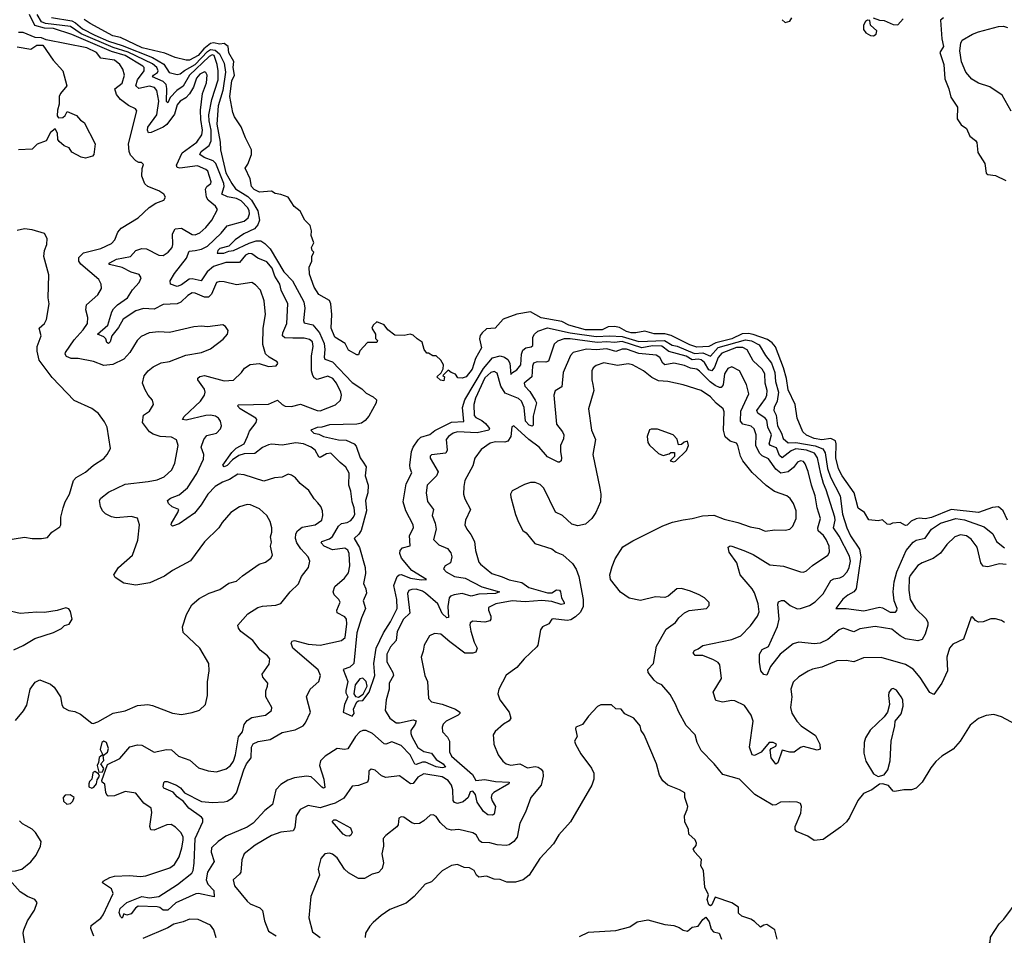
# Model space of a CAD drawing. Extents: x 2087054 to 2277909, y 548907 to 753496.
# Tile 158 of 256: x 2127253 to 2133713, y 651670 to 657680. Entities that reach past the tile are written whole.
import ezdxf

# ---------------------------------------------------------------- set-up
doc = ezdxf.new("R2010")
doc.units = 0

msp = doc.modelspace()

# ---------------------------------------------------------------- linework, layer by layer
at = {"layer": '0CON20XD'}
for points in [[(2129208.9, 654508.9), (2129185, 654534), (2129149.5, 654589.5), (2129092, 654635), (2129062.7, 654672.7), (2129035, 654691.2), (2129015, 654696), (2128975, 654677.5), (2128925, 654671.9), (2128855, 654650.8), (2128725, 654693.3), (2128685, 654696.9), (2128628.3, 654661.7), (2128584.2, 654645), (2128535, 654616.4), (2128486.9, 654565), (2128443.3, 654495), (2128399, 654441), (2128299, 654371), (2128254.5, 654354.5), (2128246.9, 654365), (2128249.2, 654375), (2128291.1, 654445), (2128296, 654465), (2128252.4, 654482.4), (2128228.2, 654505), (2128221.9, 654525), (2128241.5, 654538.5), (2128299.9, 654560.1), (2128353.7, 654606.3), (2128415, 654701.1), (2128458.5, 654795), (2128460, 654825), (2128443.1, 654875), (2128460, 654925), (2128479.7, 654950.3), (2128545, 654965.8), (2128569.2, 654995), (2128575.8, 655015), (2128570.8, 655045), (2128558, 655065), (2128536.9, 655076.9), (2128505, 655083.8), (2128475, 655082.5), (2128345, 655052.1), (2128320.8, 655055), (2128331.2, 655075), (2128439.2, 655175), (2128464.6, 655215), (2128469.1, 655235), (2128465.3, 655255.3), (2128422.5, 655315), (2128422.2, 655327.8), (2128435, 655338.1), (2128465, 655345.3), (2128595, 655308.9), (2128655, 655314.2), (2128707, 655363), (2128727.8, 655392.2), (2128765, 655415.6), (2128823.3, 655423.3), (2128885, 655404), (2128935, 655407.5), (2128947, 655423), (2128942.5, 655435), (2128890, 655465), (2128865.6, 655485.6), (2128847.7, 655547.7), (2128850, 655655), (2128864.6, 655745.4), (2128855.7, 655834.3), (2128831.9, 655905), (2128800.2, 655940.2), (2128775, 655954.4), (2128675, 655940), (2128595, 655960), (2128565, 655961.9), (2128545, 655954.2), (2128511, 655879), (2128491.3, 655858.7), (2128465, 655857.8), (2128405, 655884.7), (2128385, 655887.7), (2128355, 655870), (2128309.5, 655825), (2128285, 655814), (2128195, 655809.6), (2128135, 655780), (2128065, 655783.5), (2128015, 655767.9), (2127930.5, 655715), (2127900.5, 655659.5), (2127857.4, 655605), (2127846.4, 655565), (2127835.6, 655554.4), (2127825, 655562), (2127817.5, 655585), (2127805, 655598), (2127762.9, 655615), (2127831, 655675), (2127857.2, 655762.8), (2127868.5, 655781.5), (2127895, 655808), (2127960, 655855), (2127992.4, 655907.6), (2128037.5, 655955), (2128048.9, 655985), (2128036.6, 656006.6), (2127985, 656021.7), (2127925, 656053.5), (2127842.9, 656072.9), (2127838, 656075), (2127844.4, 656085), (2127887, 656107), (2127979.2, 656125), (2128015.2, 656164.8), (2128055, 656178.8), (2128085, 656175.6), (2128165, 656133.6), (2128195, 656132.2), (2128227.1, 656152.9), (2128252.9, 656185), (2128257.8, 656205), (2128255.5, 656275), (2128271.8, 656308.2), (2128315, 656311.1), (2128385, 656270.4), (2128405, 656267.3), (2128435, 656280), (2128474.7, 656315.3), (2128512.5, 656365), (2128549.4, 656435), (2128536.9, 656455), (2128488.7, 656495), (2128477.5, 656515), (2128471.6, 656568.4), (2128481.5, 656585), (2128507.3, 656605), (2128510, 656615), (2128487.3, 656685), (2128475, 656697.2), (2128418.8, 656721.2), (2128304.3, 656704.3), (2128285, 656710), (2128280.8, 656725), (2128319.6, 656805), (2128415.8, 656875), (2128448.7, 656925), (2128451.9, 656955), (2128441, 657025), (2128439.3, 657085), (2128452.7, 657195), (2128478.4, 657265), (2128483.6, 657315), (2128475, 657332.5), (2128465, 657337.3), (2128435, 657322), (2128412.9, 657295), (2128393.6, 657236.4), (2128366.8, 657193.2), (2128343.2, 657166.8), (2128305, 657144.7), (2128285, 657121.1), (2128269.4, 657060.6), (2128218, 656992), (2128195, 656975.4), (2128115, 656938.7), (2128098.2, 656938.2), (2128090.7, 656955), (2128094.2, 656975), (2128151.4, 657055), (2128165.4, 657145), (2128152.7, 657215), (2128136.1, 657235), (2128105, 657244), (2128035, 657227.8), (2128015.3, 657245), (2128026, 657285), (2128070, 657345), (2128068.9, 657365), (2128061.1, 657375), (2127945, 657444.4), (2127855, 657471.2), (2127595, 657581.9), (2127475, 657621), (2127416.4, 657623.6), (2127351.5, 657641.4), (2127317.6, 657715)], [(2128220.5, 652679.5), (2128280.8, 652655), (2128307.1, 652637.1), (2128335, 652604.4), (2128445, 652548.4), (2128518, 652542), (2128595, 652546.8), (2128615, 652551.1), (2128647.9, 652572.1), (2128675.7, 652605), (2128722.9, 652755), (2128741.8, 652795), (2128771.1, 652835), (2128774.5, 652905.5), (2128784.4, 652925.6), (2128818, 652942), (2128895, 652956), (2128975, 653001.1), (2129061.2, 653018.8), (2129112.1, 653045), (2129128.4, 653065), (2129160.3, 653135), (2129134, 653235), (2129159.4, 653285), (2129215.3, 653335), (2129225.8, 653375), (2129211.9, 653411.9), (2129045.4, 653555), (2129032.9, 653587.1), (2129039.8, 653600.2), (2129055, 653604.6), (2129145, 653580.7), (2129225, 653573.6), (2129365, 653604.4), (2129388.2, 653625), (2129399.3, 653715), (2129396.4, 653745), (2129385, 653761.1), (2129335.6, 653785.6), (2129334.4, 653805), (2129356.2, 653856.2), (2129347.5, 653875), (2129315.7, 653905), (2129309.4, 653925), (2129320.8, 653959.2), (2129383.5, 654015), (2129410.5, 654049.5), (2129419.1, 654095), (2129415.3, 654175), (2129405, 654198.9), (2129385, 654211.8), (2129305, 654200.2), (2129250.6, 654225), (2129230.8, 654245), (2129235, 654255.6), (2129285, 654272.8), (2129305, 654288), (2129343.8, 654356.2), (2129365, 654373.2), (2129400.7, 654379.3), (2129425, 654392.2), (2129443.8, 654415), (2129450.6, 654435), (2129447.6, 654475), (2129433.3, 654515), (2129424.6, 654584.6), (2129411.2, 654625), (2129415, 654702.5), (2129393.3, 654743.3), (2129355, 654773.1), (2129295, 654834.6), (2129265, 654830.7), (2129225, 654806.5), (2129215, 654810.6), (2129190.3, 654855), (2129165, 654874.7), (2129115, 654894.8), (2129065, 654902.9), (2128975, 654887.3), (2128905, 654893.8), (2128885, 654890), (2128845, 654870.8), (2128795, 654832.9), (2128725, 654829.6), (2128691.3, 654818.7), (2128649.3, 654790.7), (2128615, 654753.2), (2128595, 654745.6), (2128585.6, 654755), (2128645, 654839.1), (2128672.4, 654867.6), (2128725.4, 654895), (2128746.9, 654945), (2128761.4, 654978.6), (2128804.6, 655035), (2128808.2, 655055), (2128801.5, 655065), (2128699.2, 655125), (2128681.5, 655145), (2128687.4, 655152.6), (2128885, 655156.6), (2128945, 655183.1), (2128975, 655153.9), (2128995, 655143.6), (2129035, 655140), (2129095, 655156.7), (2129205, 655115.6), (2129225, 655113.5), (2129325, 655152), (2129357.2, 655182.8), (2129364.4, 655215), (2129360.5, 655235), (2129331.8, 655295), (2129307.5, 655325), (2129275, 655339.6), (2129205, 655318.9), (2129185, 655329.2), (2129175, 655344.4), (2129167.8, 655375), (2129166.2, 655473.8), (2129178.9, 655535), (2129173.8, 655565), (2129155, 655581.5), (2129119.2, 655589.2), (2129045, 655590.5), (2128992.6, 655592.6), (2128976.5, 655605), (2128978.8, 655625), (2129006, 655685), (2129012.9, 655815), (2128968.6, 655905), (2128959.5, 655945), (2128927.1, 655997.1), (2128908.8, 656048.8), (2128875, 656090), (2128815, 656113.9), (2128775, 656143.1), (2128755, 656144.7), (2128735, 656135.2), (2128694.8, 656085.2), (2128604.7, 656085.3), (2128525, 656059.5), (2128483.4, 656025), (2128443.2, 655966.8), (2128385, 655979.2), (2128365, 655977.8), (2128315, 655939), (2128285, 655928.6), (2128242, 655945), (2128240, 655965), (2128267.4, 656015), (2128346.3, 656115), (2128365, 656161.5), (2128404.4, 656165.6), (2128445, 656173.9), (2128485, 656194.1), (2128575, 656277.9), (2128613.5, 656326.5), (2128725, 656356.8), (2128751.3, 656378.7), (2128760, 656405), (2128759.1, 656425), (2128749.6, 656445), (2128705, 656490), (2128675, 656506.6), (2128616.9, 656516.9), (2128579.6, 656535), (2128593.3, 656585), (2128592.6, 656605), (2128540.2, 656735), (2128523.1, 656753.1), (2128462.1, 656775), (2128435.4, 656795), (2128444.1, 656815), (2128495.5, 656855), (2128509.2, 656885), (2128509.3, 656955), (2128495.6, 657015), (2128494.1, 657055), (2128514.3, 657155), (2128554.6, 657285), (2128555.1, 657345), (2128547.9, 657385), (2128528.4, 657445), (2128515, 657448.2), (2128495, 657438.9), (2128365.7, 657315), (2128326.2, 657243.8), (2128284.7, 657215.3), (2128240.2, 657169.8), (2128225, 657134.2), (2128215, 657142.5), (2128218.4, 657228.4), (2128214, 657255), (2128195, 657273.5), (2128124.7, 657305), (2128130.4, 657315), (2128157.6, 657332.4), (2128162.1, 657345), (2128152.8, 657365), (2128125, 657390.4), (2127965, 657466.2), (2127865, 657497.4), (2127655, 657587.3), (2127585, 657636.2), (2127422.5, 657655), (2127396.6, 657666.6), (2127368.1, 657715)], [(2127461.1, 657695), (2127595, 657672.8), (2127619.5, 657659.5), (2127665, 657619.7), (2127745, 657578.7), (2127835, 657537.9), (2127925, 657509.9), (2128125, 657431.4), (2128197.6, 657387.6), (2128234.1, 657334.1), (2128285, 657319.7), (2128305, 657323.6), (2128333.7, 657346.3), (2128405, 657386.2), (2128485, 657470.2), (2128505, 657483.3), (2128535, 657480.5), (2128562.6, 657455), (2128594.2, 657395), (2128602.3, 657335), (2128585.3, 657215), (2128554.7, 657115.3), (2128547, 656995), (2128568.7, 656875), (2128570.7, 656825), (2128604.1, 656675), (2128645, 656605.2), (2128669, 656569), (2128750.2, 656520.2), (2128774.6, 656495), (2128815.9, 656425), (2128826.8, 656365), (2128815.6, 656334.4), (2128793.9, 656306.1), (2128723.1, 656275), (2128665.9, 656234.1), (2128625, 656194.2), (2128565, 656178.8), (2128551.8, 656165), (2128548.3, 656148.3), (2128592.5, 656147.5), (2128625, 656161.1), (2128655, 656164.1), (2128757.3, 656212.7), (2128805, 656227.4), (2128835, 656228.2), (2128861.5, 656211.5), (2128895.6, 656175.6), (2128985.2, 656025), (2129041.6, 655965), (2129117, 655827), (2129123.6, 655786.4), (2129115.4, 655705), (2129120, 655690), (2129175, 655677.8), (2129220.7, 655625), (2129249.9, 655555), (2129254.1, 655515.9), (2129250.3, 655465), (2129255, 655452.2), (2129305, 655433.1), (2129435, 655298.3), (2129496.9, 655256.9), (2129525, 655227.5), (2129572.2, 655205), (2129594.4, 655185), (2129591.8, 655165), (2129542.7, 655077.3), (2129520.5, 655049.5), (2129495, 655032.5), (2129465.4, 655025.4), (2129285, 655021.1), (2129235, 655006), (2129205, 655004), (2129162.5, 654985), (2129183.3, 654965), (2129215, 654960), (2129246.7, 654945), (2129345, 654923.1), (2129395, 654918.9), (2129446.5, 654896.5), (2129460.7, 654880.7), (2129486.9, 654805), (2129505.7, 654775.7), (2129526.5, 654745), (2129520.2, 654685), (2129539.3, 654625), (2129536, 654575), (2129522.6, 654525), (2129527.9, 654455), (2129493.3, 654326.7), (2129477.6, 654302.4), (2129448.2, 654275), (2129482.1, 654215), (2129519.5, 654085), (2129521.5, 654045), (2129508.8, 653978.8), (2129524.8, 653944.8), (2129528, 653915), (2129505.4, 653865), (2129521.1, 653815), (2129495, 653754.3), (2129464.3, 653655.7), (2129444.1, 653455), (2129419.6, 653430.4), (2129375.9, 653414.1), (2129405.6, 653335), (2129393.4, 653276.6), (2129392.5, 653262.5), (2129406, 653235), (2129384.2, 653185.8), (2129374, 653135), (2129435, 653108.8), (2129446.7, 653125), (2129442, 653155), (2129465, 653202.5), (2129475, 653210), (2129505, 653212), (2129545, 653266), (2129582.5, 653375), (2129576, 653455), (2129591.5, 653555), (2129639.5, 653655), (2129685, 653726.9), (2129729, 653815), (2129727.6, 653875), (2129706.9, 653965), (2129729.2, 654025), (2129743.3, 654036.7), (2129755, 654037.9), (2129816.2, 654015), (2129886.3, 654003.7), (2129922.5, 654005), (2129825, 654065.4), (2129757.5, 654145), (2129746.1, 654175), (2129750, 654195), (2129765, 654213.1), (2129815, 654226.2), (2129810, 654295), (2129837.1, 654345), (2129833.8, 654365), (2129786.9, 654456.9), (2129769, 654515), (2129787.5, 654632.5), (2129826.2, 654705), (2129814.1, 654735), (2129813.3, 654755), (2129823.4, 654845), (2129835.2, 654875), (2129866.8, 654923.2), (2129885, 654940.2), (2129943.3, 654956.7), (2129976.4, 654983.6), (2130085, 655038.7), (2130167.5, 655042.5), (2130158.1, 655135), (2130172.9, 655185), (2130295, 655389.8), (2130355, 655461.2), (2130405, 655472.4), (2130434, 655464), (2130455, 655448.8), (2130469.3, 655425), (2130475, 655350), (2130480.4, 655359.6), (2130515, 655380.8), (2130540, 655415), (2130544.4, 655485), (2130555, 655511.5), (2130573.3, 655526.7), (2130607.7, 655532.3), (2130618.9, 655541.1), (2130620.7, 655595), (2130629.6, 655615), (2130653.1, 655635), (2130715, 655658.1), (2130863.5, 655623.5), (2131035, 655600.2), (2131125, 655604.4), (2131205, 655600.5), (2131315, 655568.6), (2131483.8, 655573.8), (2131534.2, 655544.2), (2131566.8, 655536.8), (2131679.8, 655489.8), (2131735, 655492.6), (2131785, 655471.1), (2131835, 655528.2), (2132015, 655578.8), (2132055, 655571.8), (2132105.6, 655545.6), (2132147.1, 655475), (2132185.8, 655425.8), (2132208.4, 655365), (2132212.7, 655305), (2132232.1, 655235), (2132223.9, 655176.1), (2132203.9, 655135), (2132201.6, 655115), (2132216.2, 655085), (2132224.3, 655015), (2132252.2, 654965), (2132261.9, 654931.8), (2132295, 654901.6), (2132345, 654905.1), (2132471.8, 654881.8), (2132523.5, 654863.5), (2132537, 654837), (2132553, 654735), (2132572.8, 654677.2), (2132635.2, 654555), (2132650.6, 654435), (2132679.8, 654345), (2132705, 654290.9), (2132762.7, 654205), (2132772.8, 654155), (2132742, 653945), (2132726.6, 653923.4), (2132686.8, 653903.2), (2132653.6, 653876.4), (2132607.5, 653815), (2132675, 653814.3), (2132791.4, 653798.6), (2132895, 653822.9), (2132915, 653818.7), (2132965, 653790.5), (2132998.3, 653791.7), (2133008.2, 653801.8), (2133009.3, 653815), (2132990.7, 653865), (2132984, 653925), (2132990.4, 653989.6), (2133007.9, 654055)], [(2133734.4, 654394.4), (2133706.3, 654456.3), (2133675, 654483), (2133635, 654479), (2133545, 654445.8), (2133365, 654464.3), (2133235, 654411.6), (2133195, 654404.1), (2133155, 654407.8), (2133135, 654403.3), (2133102.1, 654387.9), (2133075, 654362.5), (2133065, 654360.8), (2133029.5, 654379.5), (2132980, 654375), (2132963, 654367), (2132945, 654367.5), (2132915, 654397.5), (2132885, 654390), (2132825, 654396.7), (2132796.2, 654445), (2132755, 654473.8), (2132727.8, 654575), (2132648.8, 654685), (2132625, 654732.5), (2132607.5, 654805), (2132610.9, 654895), (2132604.7, 654914.7), (2132575, 654930.7), (2132515, 654922), (2132465, 654930), (2132415, 654952.2), (2132392.2, 654975), (2132354.3, 655064.3), (2132341.5, 655155), (2132295, 655250.8), (2132283, 655325), (2132263.7, 655393.7), (2132211.7, 655531.7), (2132189, 655559), (2132159.8, 655579.8), (2132065, 655613.4), (2132035, 655619.3), (2131992.7, 655617.3), (2131925.9, 655585), (2131820.8, 655559.2), (2131775, 655535.7), (2131695, 655529.7), (2131650.7, 655545), (2131526.9, 655606.9), (2131485, 655618.6), (2131415, 655618.3), (2131355, 655635.9), (2131295, 655624.5), (2131265, 655625.1), (2131234.2, 655634.2), (2131188.5, 655658.5), (2131155, 655665.6), (2131115, 655663.1), (2131075, 655644.2), (2130965, 655644.3), (2130855, 655673.7), (2130809.4, 655699.4), (2130673.4, 655723.4), (2130605, 655763.1), (2130513.9, 655746.1), (2130425, 655713.8), (2130372.5, 655655), (2130315, 655650), (2130286.7, 655625), (2130274.1, 655605.9), (2130270, 655585), (2130283.8, 655525), (2130244, 655455), (2130221.2, 655385), (2130182.5, 655335), (2130155, 655327.5), (2130128.3, 655328.3), (2130113, 655353), (2130083.8, 655363.8), (2130065, 655380), (2130030, 655345), (2130040, 655335), (2130035, 655310), (2130013, 655313), (2129990, 655335), (2130018.3, 655361.7), (2130031.7, 655388.3), (2130033.3, 655415), (2130016.1, 655446.1), (2129985, 655472.5), (2129963, 655473), (2129935, 655490), (2129925, 655490), (2129907.5, 655515), (2129893.6, 655563.6), (2129860, 655585), (2129835, 655610), (2129815, 655616.7), (2129775, 655606), (2129715, 655609.4), (2129668.6, 655645), (2129645, 655676.7), (2129595, 655697.5), (2129572.5, 655675), (2129562.5, 655655), (2129587.5, 655615), (2129588.3, 655588.3), (2129600, 655575), (2129595, 655560), (2129535, 655560), (2129483.6, 655506.4), (2129475, 655480), (2129465, 655480), (2129410.7, 655510.7), (2129387.5, 655555), (2129320, 655595), (2129295.8, 655655), (2129300.8, 655745), (2129294.2, 655814.2), (2129286.2, 655836.2), (2129215, 655876.2), (2129185.7, 655925), (2129155, 656010), (2129151.2, 656055), (2129170, 656095), (2129170, 656125), (2129182.5, 656155), (2129172.5, 656165), (2129167.5, 656185), (2129183.3, 656215), (2129164.2, 656264.2), (2129166.2, 656295), (2129158.3, 656328.3), (2129123.9, 656363.9), (2129093.3, 656423.3), (2129054.1, 656454.1), (2129014, 656514), (2128965, 656533.3), (2128928.3, 656538.3), (2128905, 656553.3), (2128825, 656548.8), (2128790, 656565), (2128773.3, 656585), (2128764.2, 656635), (2128731.2, 656705), (2128748.6, 656731.4), (2128773.3, 656795), (2128773.3, 656825), (2128733.4, 656903.4), (2128706.8, 656976.8), (2128662.4, 657042.4), (2128650.2, 657070.2), (2128631.9, 657175), (2128645, 657279.2), (2128661.1, 657315), (2128653.8, 657365), (2128656.9, 657405), (2128625, 657462.5), (2128620, 657505), (2128595, 657523.8), (2128565, 657519.6), (2128525, 657527.9), (2128505, 657523.9), (2128460.7, 657489.3), (2128423.5, 657445), (2128367.1, 657415), (2128344.5, 657414.5), (2128271.7, 657431.7), (2128205, 657460), (2128056.5, 657495), (2127915, 657563.3), (2127864.2, 657575), (2127715, 657654.4), (2127675, 657681.4)], [(2132255, 657680), (2132275, 657662.5), (2132305, 657670), (2132318.3, 657691.7)], [(2132855, 657574), (2132873.3, 657585), (2132876.4, 657606.4), (2132834.2, 657644.2), (2132830, 657675), (2132815, 657676.2), (2132802.7, 657667.3), (2132790, 657645), (2132789.2, 657615), (2132804.5, 657594.5), (2132835, 657576), (2132855, 657574)], [(2132851.7, 657691.7), (2132895, 657676.7), (2132925, 657673.8), (2132985, 657647.5), (2133015, 657646.7), (2133050, 657685)], [(2133315, 657692.5), (2133293.6, 657676.4), (2133304, 657555), (2133314.2, 657505), (2133290, 657465), (2133316.6, 657386.6), (2133322.7, 657292.7), (2133349.2, 657225), (2133362.3, 657172.3), (2133406.7, 657105), (2133405, 657030), (2133430.5, 656990.5), (2133465.8, 656965.8), (2133486.7, 656915), (2133525, 656887.5), (2133533.6, 656873.6), (2133538.8, 656808.8), (2133585.9, 656735.9), (2133595, 656672.5), (2133605, 656663.8), (2133655, 656656.7), (2133723.9, 656623.9)], [(2127225, 653079.4), (2127276.7, 653143.3), (2127298.8, 653181.2), (2127320.7, 653285), (2127355, 653331.4), (2127385, 653346.2), (2127455, 653319.4), (2127479.2, 653299.2), (2127520.5, 653235), (2127528.6, 653185), (2127538.8, 653165), (2127575, 653146), (2127615, 653138.1), (2127652.1, 653122.1), (2127725, 653062), (2127735, 653060), (2127765, 653070.8), (2127865, 653128.6), (2127945, 653143.3), (2128025, 653178.5), (2128094.4, 653184.4), (2128125, 653177.5), (2128255, 653127.5), (2128315, 653120), (2128385, 653131.9), (2128433, 653147), (2128471.2, 653185), (2128485.8, 653244.2), (2128485.9, 653334.1), (2128496, 653405), (2128493.8, 653455), (2128434.1, 653554.1), (2128325, 653657.5), (2128320, 653695), (2128346.2, 653775), (2128382, 653838), (2128429.7, 653880.3), (2128495, 653915.7), (2128565, 653940.8), (2128625, 653980.8), (2128675, 653994.2), (2128715, 654030), (2128824.4, 654105.6), (2128865, 654120), (2128901.2, 654145), (2128912, 654165), (2128898.8, 654225), (2128905, 654250), (2128898.8, 654285), (2128907.5, 654315), (2128906.9, 654345), (2128895.7, 654385), (2128875, 654426), (2128825, 654468.6), (2128767.5, 654495), (2128745, 654497.1), (2128695, 654482.9), (2128638, 654445), (2128580.6, 654379.4), (2128559.2, 654345), (2128465, 654252.5), (2128373.1, 654126.9), (2128255, 654064.2), (2128202.4, 654027.6), (2128107.2, 653982.8), (2128015, 653968.1), (2127935, 653981.9), (2127878.1, 654018.1), (2127871.1, 654035), (2127900.8, 654085), (2127992.5, 654165), (2128027.5, 654262.5), (2128038.1, 654365), (2128025, 654408), (2127985, 654419.4), (2127885, 654411.2), (2127855, 654416.7), (2127815, 654436), (2127796, 654455), (2127782.5, 654485), (2127776.8, 654523.2), (2127785, 654538.6), (2127835, 654579.4), (2127945, 654632.1), (2128095, 654648), (2128155, 654660.4), (2128200.8, 654679.2), (2128251.4, 654725), (2128271.4, 654768.6), (2128292.7, 654885), (2128282, 654922), (2128248.8, 654938.8), (2128175, 654943.9), (2128128.8, 654958.8), (2128105, 654975.6), (2128057.5, 655035), (2128066, 655084), (2128105, 655110), (2128131.2, 655155), (2128125, 655182.5), (2128095, 655216.2), (2128075, 655250), (2128059.4, 655295), (2128068.3, 655341.7), (2128095.5, 655374.5), (2128129.1, 655400.9), (2128181.7, 655428.3), (2128235, 655435.8), (2128343.2, 655476.8), (2128445, 655494.4), (2128505, 655518.6), (2128587.9, 655582.1), (2128616.2, 655615), (2128619.5, 655639.5), (2128603.3, 655665), (2128585, 655678), (2128485, 655663.1), (2128445, 655668.1), (2128395, 655664.4), (2128235, 655626), (2128165, 655630), (2128102.5, 655625), (2128050.6, 655599.4), (2128023.3, 655575), (2127975.6, 655494.4), (2127935, 655452), (2127862.7, 655417.3), (2127805, 655410.8), (2127735.9, 655435.9), (2127635.3, 655455.3), (2127590, 655455), (2127559.1, 655469.1), (2127550.5, 655485), (2127552.7, 655495), (2127610.4, 655579.6), (2127670, 655645), (2127696.9, 655685), (2127700, 655725), (2127685.6, 655775), (2127691.4, 655808.6), (2127766, 655874), (2127789.5, 655915), (2127786.7, 655945), (2127771.5, 655975), (2127654.3, 656075), (2127641.4, 656095), (2127640.9, 656119.1), (2127671.3, 656148.7), (2127785, 656178.8), (2127855, 656211.1), (2127876.4, 656235), (2127896.4, 656285), (2127918.5, 656311.5), (2128030.7, 656379.3), (2128101.9, 656448.1), (2128145, 656474.5), (2128198, 656495), (2128208.8, 656515), (2128198.8, 656535), (2128165, 656556.9), (2128093.3, 656585), (2128073, 656603), (2128053.9, 656653.9), (2128057, 656703), (2128065, 656730), (2128051.7, 656741.7), (2128035, 656742.5), (2128014.1, 656754.1), (2127980.6, 656790.6), (2127970.5, 656815), (2127967.3, 656865), (2128022, 657082), (2128013.3, 657095), (2127965.9, 657115.9), (2127913.3, 657155), (2127888.3, 657188.3), (2127876.7, 657225), (2127925, 657262.5), (2127941.1, 657315), (2127929.6, 657355), (2127909.1, 657385), (2127875, 657415.3), (2127785, 657426.4), (2127756, 657465), (2127692.5, 657495), (2127427.3, 657547.3), (2127395, 657560.8), (2127355, 657562.9), (2127275, 657596), (2127245, 657596.2)], [(2133759.1, 657079.1), (2133698.9, 657185), (2133618.1, 657238.1), (2133545, 657263.8), (2133499.8, 657289.8), (2133460, 657335), (2133433.2, 657403.2), (2133420.5, 657475), (2133428.3, 657525), (2133437.4, 657545), (2133505, 657584.7), (2133545, 657600.8), (2133675, 657636), (2133707.2, 657637.2), (2133735, 657628.6)], [(2127235, 657501.2), (2127325, 657486.7), (2127365, 657513.3), (2127403.6, 657513.6), (2127471.2, 657415), (2127536, 657345), (2127562.5, 657245), (2127520, 657195), (2127511.2, 657175), (2127512.5, 657125), (2127500, 657085), (2127498.3, 657048.3), (2127506.7, 657036.7), (2127535, 657038.8), (2127550, 657050), (2127565, 657076.2), (2127625, 657052), (2127651.4, 657021.4), (2127675.8, 657005), (2127748.8, 656865), (2127738, 656795), (2127730, 656785), (2127685, 656770), (2127655, 656776.7), (2127595, 656811.2), (2127578, 656838), (2127545, 656852.5), (2127510.7, 656880.7), (2127503.6, 656893.6), (2127500, 656935), (2127485, 656962.5), (2127455, 656938.9), (2127426, 656884), (2127367.2, 656862.8), (2127335, 656830.6), (2127245.3, 656825.3)], [(2127148.8, 654261.2), (2127285, 654282.5), (2127335, 654274.2), (2127396.4, 654273.6), (2127435, 654280), (2127464.1, 654315.9), (2127515, 654350), (2127522.5, 654365), (2127522.5, 654415), (2127536.9, 654475), (2127550.5, 654515), (2127580, 654565), (2127605, 654656), (2127624, 654675), (2127685, 654710), (2127736.2, 654755), (2127805, 654800), (2127827.5, 654825), (2127847.5, 654865), (2127825.5, 655005.5), (2127809.7, 655039.7), (2127770, 655095), (2127725, 655128), (2127609.7, 655179.7), (2127465, 655331.4), (2127380.5, 655445), (2127366.2, 655505), (2127367.7, 655535), (2127393.3, 655605), (2127380, 655655), (2127416, 655685), (2127427.9, 655712.1), (2127445.8, 655815), (2127440, 655855), (2127444, 656005), (2127410, 656125), (2127414.3, 656165.7), (2127430, 656205), (2127433, 656243), (2127415, 656276.7), (2127335, 656300), (2127285, 656306.2), (2127235, 656296.7)], [(2133725, 654104.8), (2133682.7, 654107.3), (2133605, 654089.2), (2133575, 654092.2), (2133558.8, 654115), (2133535, 654217.1), (2133495, 654270.6), (2133465, 654291.5), (2133425, 654298.8), (2133388, 654285), (2133335.5, 654234.5), (2133295, 654178), (2133246.8, 654143.2), (2133175, 654115.5), (2133145, 654097.5), (2133095, 654032.1), (2133088.4, 654015), (2133087.7, 653935), (2133094.5, 653875), (2133130.4, 653815), (2133199.4, 653749.4), (2133211.9, 653725), (2133211.9, 653705), (2133195, 653646.7), (2133175, 653612), (2133145, 653601.9), (2133065, 653616.4), (2133029.2, 653635), (2132975, 653680), (2132865, 653697.8), (2132765, 653681.1), (2132725, 653662.3), (2132655, 653686.2), (2132628.6, 653675), (2132555, 653612.3), (2132505, 653586.8), (2132465, 653583.7), (2132365, 653593.3), (2132326.9, 653583.1), (2132241.9, 653515), (2132179.4, 653435), (2132155, 653378), (2132135, 653381.2), (2132116.2, 653406.2), (2132106.8, 653463.2), (2132106.5, 653515), (2132125, 653545.5), (2132165, 653565.8), (2132224.1, 653695.9), (2132236, 653744), (2132226.9, 653843.1), (2132231.5, 653858.5), (2132251.5, 653868.5), (2132268.1, 653868.1), (2132308.6, 653835), (2132355, 653813.8), (2132376.7, 653815), (2132435, 653835.5), (2132471.7, 653858.3), (2132525, 653912.1), (2132575, 653998.2), (2132595, 654009.6), (2132635, 654015.4), (2132655, 654026.2), (2132682.5, 654055), (2132695, 654084.4), (2132704, 654125), (2132698.1, 654158.1), (2132630.5, 654290.5), (2132593.3, 654345), (2132602.8, 654395), (2132600.6, 654415), (2132544.6, 654594.6), (2132526.2, 654635), (2132508.4, 654698.4), (2132487.7, 654805), (2132467.1, 654835), (2132415.5, 654855), (2132345, 654862.1), (2132315, 654849.8), (2132255, 654804.7), (2132238.8, 654818.8), (2132218.8, 654868.8), (2132179.6, 654885), (2132170.2, 654895), (2132186, 654955), (2132162.3, 655005), (2132155, 655051.4), (2132145, 655065.4), (2132096.8, 655096.8), (2132088.8, 655115), (2132146.9, 655193.1), (2132156.1, 655215), (2132158.1, 655245), (2132144, 655295), (2132142.6, 655355), (2132124.7, 655385), (2132065, 655440.4), (2132025, 655513.2), (2131997.6, 655527.6), (2131955, 655527.8), (2131859.1, 655490.9), (2131835, 655461.6), (2131810.7, 655399.3), (2131794, 655376), (2131775, 655382), (2131745, 655430), (2131725, 655447.1), (2131705, 655452.4), (2131665, 655446.2), (2131625, 655470.4), (2131512.7, 655502.7), (2131466.8, 655536.8), (2131405, 655538.5), (2131335, 655526.9), (2131205, 655568.1), (2131155, 655560.6), (2131105, 655565.9), (2131041.7, 655561.7), (2130865, 655585.6), (2130824.9, 655585.1), (2130780.8, 655569.2), (2130759.6, 655550.4), (2130721.7, 655438.3), (2130705, 655432), (2130647.5, 655435), (2130624.4, 655425.6), (2130616.9, 655405), (2130613.3, 655336.7), (2130561.8, 655295), (2130566.8, 655275), (2130599.2, 655239.2), (2130635, 655183.1), (2130643.3, 655165), (2130622.5, 655077.5), (2130620.9, 655019.2), (2130615, 655011.1), (2130595, 655017.5), (2130572.4, 655045), (2130562.6, 655135), (2130545.6, 655175.6), (2130525, 655193.9), (2130437.8, 655227.8), (2130408.7, 655275), (2130385, 655358.9), (2130365, 655371.1), (2130345, 655364.7), (2130305, 655328.8), (2130242.9, 655195), (2130233, 655155), (2130235, 655082.5), (2130245, 655069.7), (2130285, 655048.9), (2130308.5, 655028.5), (2130329.7, 655005), (2130334.7, 654995), (2130330.4, 654985), (2130255, 654967.8), (2130126.1, 654973.9), (2130096.7, 654965), (2130067.3, 654945), (2130051.1, 654925), (2130057.3, 654855), (2130048.6, 654835), (2129955.6, 654824.4), (2129946, 654815), (2129945, 654802.5), (2129998, 654712), (2129986.5, 654685), (2129927.3, 654625), (2129919.1, 654575), (2129928.3, 654518.3), (2129968.9, 654465), (2129959.2, 654425), (2129978.9, 654375), (2129984.7, 654335), (2129967, 654267), (2130002.7, 654232.7), (2130059.1, 654209.1), (2130081.1, 654181.1), (2130088.9, 654155), (2130080, 654115), (2130043.8, 654095), (2130032.5, 654075), (2130050.8, 654055), (2130105, 654024.7), (2130175, 654014), (2130285, 653957.6), (2130400.8, 653925), (2130375, 653914), (2130265, 653908.4), (2130215, 653896.8), (2130155, 653914.1), (2130104.3, 653905.7), (2130078.5, 653895), (2130070, 653885), (2130062.3, 653827.7), (2130065.6, 653755), (2130055, 653754.5), (2130025, 653781.5), (2129996.1, 653845), (2129915, 653915.8), (2129895, 653928.6), (2129855, 653941), (2129825, 653940), (2129805, 653932.5), (2129796.2, 653913.8), (2129812.9, 653785), (2129771.2, 653745), (2129728.9, 653665), (2129721.8, 653605), (2129685, 653562.7), (2129662.5, 653515), (2129662.1, 653465), (2129701.2, 653395), (2129705.3, 653375), (2129676.2, 653325), (2129676.7, 653285), (2129657.1, 653215), (2129650, 653145), (2129681.8, 653095), (2129722.5, 653065), (2129745, 653064.7), (2129833.8, 653083.8), (2129855, 653078), (2129848.6, 653055), (2129819.8, 653015), (2129818, 652995), (2129825.5, 652975.5), (2129865, 652903.2), (2129905, 652877), (2129955, 652866.5), (2129984.6, 652824.6), (2130032, 652795), (2130047, 652773), (2130025, 652769.2), (2129985.6, 652775), (2129915, 652806.5), (2129895, 652806.4), (2129855, 652790.6), (2129845, 652792.8), (2129814.5, 652855), (2129755, 652914.8), (2129695, 652939.3), (2129655, 652923.8), (2129645, 652926.9), (2129567.1, 652995), (2129525, 653013.3), (2129505, 653015.3), (2129485, 653005.9), (2129455, 652974.6), (2129405, 652893.3), (2129385, 652889.1), (2129335, 652896.6), (2129256.2, 652845), (2129225.9, 652815), (2129219.6, 652785), (2129248.3, 652695), (2129255, 652640.6), (2129245, 652635.5), (2129235, 652642.3), (2129188.6, 652688.6), (2129165, 652710.6), (2129135, 652714.7), (2129055, 652703), (2129012.6, 652687.4), (2128965, 652660.2), (2128934.2, 652625.8), (2128911, 652529), (2128861.8, 652488.2), (2128785, 652406.2), (2128745, 652380.6), (2128605, 652321.3), (2128554.4, 652285.6), (2128511.1, 652245), (2128507.9, 652215), (2128528.8, 652155), (2128484.1, 652085), (2128476.1, 652035), (2128486.3, 652006.3), (2128525.5, 651965), (2128528.3, 651921.7), (2128426.8, 651943.2), (2128407.6, 651942.4), (2128277.9, 651882.1), (2128225, 651835.3), (2128195, 651834.7), (2128172, 651852), (2128155, 651856.8), (2128029.2, 651860.8), (2128011.9, 651848.1), (2127985, 651810), (2127955, 651802.5), (2127935, 651810), (2127925, 651782.5), (2127915, 651792.5), (2127905, 651820), (2127911.5, 651845), (2127954.5, 651885), (2128055, 651923.8), (2128105, 651915.3), (2128165, 651925.5), (2128287.2, 652002.8), (2128381.4, 652078.6), (2128391.1, 652095), (2128396.6, 652143.4), (2128403, 652305), (2128454.8, 652415.2), (2128453.6, 652435), (2128446.2, 652446.2), (2128363.1, 652505), (2128327.5, 652547.5), (2128285, 652579.6), (2128260.3, 652610.3), (2128198.9, 652635), (2128193.2, 652645), (2128198.1, 652671.9), (2128205, 652679.2), (2128220.5, 652679.5)], [(2132905, 653493.2), (2132789.3, 653490.7), (2132725, 653464.3), (2132675, 653474.4), (2132615, 653471.1), (2132515, 653429.6), (2132455, 653416.4), (2132426.6, 653403.4), (2132364.6, 653365.4), (2132328.3, 653331.7), (2132313.5, 653285), (2132319.2, 653235), (2132309.6, 653165), (2132318.8, 653128.8), (2132352.5, 653075), (2132380.6, 653045), (2132475, 652980.8), (2132502.5, 652925), (2132505, 652892.5), (2132485, 652886.2), (2132395, 652909.2), (2132375, 652902), (2132335, 652872.2), (2132305, 652872.1), (2132255, 652886.2), (2132227.3, 652802.7), (2132215, 652793.3), (2132183.1, 652835), (2132175.9, 652884.1), (2132182.9, 652897.1), (2132215, 652911.2), (2132218, 652925), (2132197.5, 652935), (2132171.2, 652935), (2132118.3, 652871.7), (2132075, 652849.2), (2132058.8, 652855), (2132041.1, 652905), (2132065.3, 653074.7), (2132051.6, 653115), (2132008.3, 653178.3), (2131945, 653208.9), (2131925, 653211.9), (2131865, 653200.6), (2131820.7, 653210.7), (2131803.8, 653265), (2131858.5, 653355), (2131846.5, 653445), (2131835, 653459.5), (2131805, 653477.3), (2131735, 653506.4), (2131685, 653507.5), (2131672, 653525), (2131680, 653540), (2131705, 653549.5), (2131735, 653571.5), (2131925, 653611.3), (2131983.5, 653636.5), (2132048.8, 653701.2), (2132094.6, 653765), (2132105, 653792.5), (2132098.7, 653845), (2132075, 653917.3), (2132058.1, 653945), (2131981.1, 654035), (2131959.2, 654115), (2131908.5, 654185), (2131902.1, 654217.9), (2131914.3, 654225.7), (2131925, 654224.2), (2132005, 654196.2), (2132065, 654168.5), (2132175, 654101.9), (2132265, 654093.8), (2132375, 654055.7), (2132395, 654054.4), (2132415, 654062.9), (2132455, 654097.5), (2132555, 654164.3), (2132566.5, 654185), (2132564.5, 654225), (2132545, 654268.1), (2132527.7, 654295), (2132492, 654325), (2132490.5, 654345), (2132506.1, 654405), (2132484.7, 654475), (2132472.4, 654555), (2132448.1, 654625), (2132426.4, 654715), (2132407.3, 654765), (2132395, 654780), (2132375, 654784.5), (2132355.7, 654775), (2132329.8, 654740.2), (2132295, 654711.4), (2132246.5, 654703.5), (2132215, 654729.7), (2132165, 654797.5), (2132125, 654816.5), (2132106.6, 654835), (2132083.8, 654885), (2132084.2, 654955), (2132072, 654995), (2132052.3, 655012.3), (2131997.8, 655025), (2131982.2, 655045), (2131985, 655109.2), (2132036.2, 655225), (2132021.5, 655285), (2131975, 655375.8), (2131925, 655402.2), (2131899.2, 655390.8), (2131877.2, 655355), (2131867.5, 655282.5), (2131855, 655266.2), (2131845.3, 655264.7), (2131815, 655277.8), (2131782.3, 655302.3), (2131713.5, 655373.5), (2131695, 655385.2), (2131655, 655391.5), (2131615, 655409.3), (2131545, 655426.3), (2131485, 655415.5), (2131472.3, 655425), (2131452, 655462), (2131428.5, 655478.5), (2131315, 655488.5), (2131233.7, 655516.3), (2131205, 655517), (2131165, 655502), (2131105, 655520), (2131035, 655513.2), (2130972.4, 655517.6), (2130884.7, 655495.3), (2130866.5, 655475), (2130818.6, 655365), (2130809.2, 655270.8), (2130767.1, 655242.9), (2130756.5, 655215), (2130775.5, 655025), (2130815.2, 654975.2), (2130823.2, 654955), (2130820.3, 654929.7), (2130802.2, 654885), (2130800.8, 654845), (2130808.5, 654805), (2130805, 654784), (2130795.4, 654774.6), (2130785.4, 654774.6), (2130715, 654810.4), (2130661.2, 654875), (2130593.4, 654923.4), (2130495, 655013.3), (2130482, 655008), (2130476.2, 654945), (2130456.2, 654913.8), (2130435, 654907.6), (2130375, 654910), (2130340.5, 654899.5), (2130280.3, 654859.7), (2130238.3, 654801.7), (2130225, 654752.5), (2130174.3, 654655), (2130166, 654615), (2130164.2, 654565), (2130172.9, 654535), (2130211.4, 654465), (2130178.6, 654395), (2130174.3, 654365), (2130185.8, 654335), (2130211.7, 654301.7), (2130236, 654255), (2130244.1, 654195.9), (2130265, 654120), (2130275.8, 654105), (2130350.8, 654045), (2130417.5, 654022.5), (2130465, 654002.8), (2130548, 653985), (2130592.9, 653952.9), (2130715, 653916.9), (2130745, 653917.8), (2130775, 653936.9), (2130794.4, 653935), (2130801.7, 653925), (2130806.9, 653885), (2130825.5, 653855), (2130825.7, 653845), (2130805, 653841), (2130745, 653860.4), (2130678.3, 653868.3), (2130568.6, 653858.6), (2130485, 653864.8), (2130376, 653845), (2130328, 653822), (2130328.6, 653805), (2130344.6, 653765), (2130343.6, 653745), (2130336.4, 653733.7), (2130304.7, 653725.3), (2130225, 653731.9), (2130208.1, 653721.9), (2130205.6, 653705), (2130213.5, 653666.5), (2130234.8, 653594.8), (2130255.3, 653555), (2130245, 653527.5), (2130225, 653521.8), (2130172.8, 653522.8), (2130075, 653596.5), (2130015, 653645.6), (2129975, 653652), (2129942, 653635), (2129906, 653575), (2129900.8, 653535), (2129886.2, 653495), (2129910.8, 653375), (2129928, 653335), (2129936, 653225), (2129955, 653203.3), (2130025, 653186.1), (2130111.2, 653155), (2130140.8, 653135), (2130140, 653125), (2130128.8, 653115), (2130050, 653075), (2130031.9, 653055), (2130025.7, 653035), (2130026, 653005), (2130060.2, 652970.2), (2130073.5, 652945), (2130073.1, 652875), (2130086.8, 652845), (2130224.8, 652725), (2130245.6, 652685), (2130305, 652691.5), (2130375, 652679.3), (2130463.8, 652675), (2130462.9, 652665), (2130363.7, 652606.3), (2130349.6, 652595), (2130345.4, 652575), (2130352.2, 652552.2), (2130375.5, 652515), (2130365.7, 652465), (2130355, 652458.8), (2130325, 652461.4), (2130295, 652482.2), (2130254.3, 652544.3), (2130242.7, 652595), (2130225, 652615.8), (2130209.4, 652610.6), (2130195.4, 652575), (2130163.1, 652546.9), (2130125.8, 652534.2), (2130105, 652541.1), (2130096.7, 652555), (2130094.4, 652624.4), (2130085.2, 652655), (2130063.7, 652685), (2130025, 652709), (2129905, 652729.2), (2129865, 652706.8), (2129835, 652666.7), (2129816.4, 652663.6), (2129745, 652716.4), (2129655, 652706.2), (2129627, 652717), (2129585, 652754.3), (2129559.5, 652760.5), (2129542.9, 652747.1), (2129542.2, 652695), (2129533.8, 652675), (2129475, 652653.8), (2129435, 652649.2), (2129378.9, 652571.1), (2129322, 652538), (2129285, 652525.2), (2129225, 652506.5), (2129145, 652522.7), (2129093.4, 652496.6), (2129067.5, 652455), (2129058.1, 652375), (2129046.2, 652355), (2128965, 652346.9), (2128905, 652324.3), (2128797.4, 652262.6), (2128725.8, 652205), (2128709.4, 652165), (2128702.9, 652085), (2128695, 652071.1), (2128652.5, 652035), (2128661.4, 651995), (2128744.2, 651895), (2128765, 651875.7), (2128829.3, 651849.3), (2128845, 651833.3), (2128858.6, 651765), (2128885, 651696.2), (2128935, 651666.4)], [(2133845, 653022), (2133695, 653103.8), (2133645, 653118.8), (2133595, 653112), (2133545, 653092), (2133489.7, 653050.3), (2133424, 652945), (2133378.3, 652891.7), (2133304.4, 652845.6), (2133265, 652811.2), (2133231.3, 652768.7), (2133174.3, 652675.7), (2133134.1, 652635.9), (2133105, 652623.8), (2133055, 652623.8), (2132995, 652613.3), (2132985, 652616.7), (2132952.7, 652652.7), (2132915, 652663.8), (2132895, 652661.2), (2132845, 652624.2), (2132788.9, 652601.1), (2132752.9, 652555), (2132697, 652443), (2132678.8, 652415), (2132639.5, 652380.5), (2132525, 652298.8), (2132465, 652292.5), (2132425, 652321.5), (2132350.4, 652350.4), (2132340.5, 652365), (2132340.6, 652385), (2132378.5, 652471.5), (2132381.8, 652515), (2132375.4, 652535.4), (2132355, 652544.4), (2132305, 652546.4), (2132245, 652542.7), (2132214.3, 652525.7), (2132195, 652524.7), (2132076.2, 652595), (2131975, 652694.4), (2131866.2, 652726.2), (2131810, 652795), (2131723.4, 652883.4), (2131697.8, 652935), (2131683.8, 652985), (2131625, 653047.5), (2131575, 653138.8), (2131556.2, 653186.2), (2131519.7, 653249.7), (2131465.8, 653315), (2131435, 653326.7), (2131415, 653344.3), (2131376.5, 653395), (2131373.8, 653415), (2131411.8, 653455), (2131431.7, 653568.3), (2131495, 653678.9), (2131555, 653724.2), (2131576.8, 653753.2), (2131615, 653786), (2131645, 653800.8), (2131760, 653815), (2131777.5, 653835), (2131777.5, 653855), (2131746.7, 653885), (2131710, 653905), (2131655, 653929.4), (2131594.1, 653945.9), (2131565, 653943.3), (2131506.7, 653895), (2131485, 653886.2), (2131425, 653891.2), (2131325, 653868), (2131252.4, 653882.4), (2131195, 653921.4), (2131129.4, 654005), (2131124.5, 654035), (2131139.8, 654090.2), (2131158.8, 654141.2), (2131210.9, 654219.1), (2131275, 654258.6), (2131472.2, 654357.8), (2131535, 654381.8), (2131605, 654397.9), (2131665, 654405.5), (2131733.8, 654423.8), (2131807.9, 654427.9), (2131875, 654401.1), (2131965, 654380), (2132045, 654351.5), (2132105, 654340.5), (2132145, 654323.6), (2132208.3, 654331.7), (2132275, 654330), (2132305, 654336.7), (2132326.7, 654355), (2132348.1, 654405), (2132347.8, 654455), (2132329.4, 654505), (2132307.8, 654537.8), (2132285.4, 654555.4), (2132205, 654583.3), (2132151.6, 654621.6), (2132058.1, 654708.1), (2131997.5, 654785), (2131981.5, 654815), (2131964.5, 654884.5), (2131955, 654900), (2131915, 654913.8), (2131882.2, 654942.2), (2131871.6, 654985), (2131875.5, 655105), (2131868.6, 655125), (2131822, 655162), (2131785, 655203.8), (2131725, 655246.9), (2131605, 655283.8), (2131505, 655305.9), (2131445, 655310), (2131401, 655331), (2131346, 655375), (2131274.1, 655414.1), (2131245, 655421.1), (2131175, 655409.4), (2131085, 655427.3), (2131035, 655410.6), (2131014.6, 655395.4), (2131005.7, 655375), (2131006.2, 655315), (2131014.3, 655284.3)], [(2131014.3, 655284.3), (2131020, 655245), (2130983.8, 655125), (2131003.9, 654986.1), (2131030, 654925), (2131014.3, 654825), (2131060, 654605), (2131066, 654565), (2131063.8, 654515), (2131033.8, 654445), (2131007.5, 654405), (2130965, 654367.5), (2130915, 654357.5), (2130875, 654367.5), (2130815, 654424.4), (2130768.1, 654448.1), (2130691.2, 654605), (2130668.3, 654628.3), (2130635, 654641.2), (2130605, 654641.2), (2130565, 654630), (2130485, 654587.5), (2130473.9, 654566.1), (2130474.2, 654545), (2130505, 654432.5), (2130525, 654382.5), (2130555, 654327.5), (2130575, 654312.5), (2130632, 654242), (2130745, 654206.2), (2130772.5, 654185), (2130817.3, 654167.3), (2130880.3, 654110.3), (2130903, 654073), (2130920.8, 654025), (2130950.5, 653875), (2130950, 653825), (2130931.1, 653788.9), (2130900.1, 653759.9), (2130868.7, 653741.3), (2130845, 653736.7), (2130752.1, 653747.9), (2130743.8, 653745), (2130725, 653713.3), (2130682.5, 653695), (2130670, 653675), (2130653.3, 653575), (2130645, 653562.5), (2130563.3, 653485), (2130515, 653426.7), (2130445, 653377.5), (2130396, 653285), (2130390.8, 653255), (2130402.5, 653215), (2130464, 653135), (2130475.8, 653095), (2130465, 653078), (2130426.2, 653055), (2130372.1, 653007.9), (2130360, 652985), (2130360.8, 652960.8), (2130364, 652925), (2130392.5, 652855), (2130423.6, 652813.6), (2130445, 652796), (2130475, 652786.9), (2130534.7, 652794.7), (2130585, 652768.8), (2130635, 652777.5), (2130655, 652774), (2130675, 652761.2), (2130685.9, 652744.1), (2130688, 652715), (2130674.2, 652655), (2130606.9, 652575), (2130572, 652478), (2130533.5, 652405), (2130516.8, 652315), (2130495.2, 652284.8), (2130465, 652263.8), (2130445, 652260.4), (2130385, 652263.2), (2130337.9, 652277.9), (2130285, 652279), (2130270.5, 652290.5), (2130248.3, 652328.3), (2130225, 652343.1), (2130135, 652364.5), (2130085, 652360), (2130055, 652368.9), (2130011.2, 652411.2), (2129985, 652448.8), (2129965, 652461.2), (2129945, 652458), (2129905, 652421.4), (2129875, 652404.4), (2129845, 652400.6), (2129825, 652407.5), (2129772.5, 652445), (2129755, 652448), (2129740.9, 652439.1), (2129735.8, 652395), (2129727.9, 652382.1), (2129654.6, 652325.4), (2129637.5, 652305), (2129639.1, 652255), (2129628.6, 652205), (2129640, 652145), (2129631.3, 652108.7), (2129607.7, 652082.3), (2129565, 652072.2), (2129515, 652043.1), (2129475, 652043.8), (2129409.5, 652079.5), (2129383.6, 652103.7), (2129335, 652177.5), (2129305, 652202), (2129285, 652208.8), (2129255, 652203.8), (2129228, 652175), (2129210, 652105), (2129218.8, 652065), (2129162.5, 651925), (2129148.8, 651785), (2129173.5, 651693.5), (2129223.8, 651655)], [(2131545, 654777.5), (2131555, 654782.5), (2131628.3, 654851.7), (2131640, 654885), (2131635, 654912.5), (2131613, 654907), (2131595, 654892.5), (2131575, 654890), (2131567, 654927), (2131540, 654955), (2131437, 654993), (2131397, 654993), (2131385, 654987.5), (2131370, 654945), (2131373.8, 654905), (2131385, 654887.5), (2131445, 654832.5), (2131475, 654820), (2131515, 654830), (2131525, 654840), (2131548.3, 654838.3), (2131548.3, 654811.7), (2131520, 654785), (2131545, 654777.5)], [(2127738.9, 651665), (2127718.6, 651715), (2127722.5, 651735), (2127785, 651782.2), (2127800, 651805), (2127866.2, 651945), (2127855, 651974.3), (2127796.2, 652015), (2127800, 652025), (2127845, 652050), (2127875, 652057.7), (2127973.2, 652063.2), (2128045, 652055.5), (2128080.6, 652060.6), (2128237.2, 652112.8), (2128267.5, 652135), (2128298.1, 652185), (2128316.9, 652245), (2128324.4, 652295), (2128324.2, 652315), (2128313, 652343), (2128275, 652380), (2128247, 652397), (2128217.5, 652395), (2128135, 652360), (2128112.3, 652362.3), (2128106, 652385), (2128119.2, 652475), (2128114.2, 652505), (2128067, 652537), (2128015, 652602.9), (2127945, 652613.8), (2127875, 652586.2), (2127834.1, 652584.1), (2127827, 652587), (2127817.3, 652607.3), (2127811.5, 652661.5), (2127792.9, 652675), (2127791.1, 652685), (2127829.8, 652790.2), (2127909.7, 652830.3), (2127975, 652907.1), (2128025, 652920.6), (2128055, 652917.1), (2128135, 652871.4), (2128215, 652890.5), (2128248.3, 652888.3), (2128295, 652845.6), (2128369.5, 652819.5), (2128425, 652770), (2128488.8, 652748.8), (2128545, 652742.5), (2128606.4, 652763.6), (2128635.8, 652785), (2128655, 652813.8), (2128669.5, 652855), (2128688.3, 652971.7), (2128713.8, 653005), (2128726.4, 653053.6), (2128745, 653080), (2128775, 653100.6), (2128865, 653114.2), (2128903.8, 653145), (2128907.5, 653165), (2128866.7, 653235), (2128866.9, 653275), (2128879.4, 653305), (2128880, 653325), (2128848.5, 653365), (2128844.3, 653385), (2128889.5, 653450.5), (2128893.8, 653485), (2128878.8, 653505), (2128831.2, 653541.2), (2128781.4, 653605), (2128703.6, 653663.6), (2128687.5, 653685), (2128683.5, 653705), (2128749.1, 653780.9), (2128815, 653821.1), (2128845, 653830), (2128933, 653837), (2128965, 653848), (2129026.7, 653925), (2129082.2, 653977.8), (2129101.5, 654025), (2129147.1, 654085), (2129156.7, 654125), (2129144.5, 654155), (2129096.6, 654206.6), (2129072, 654245), (2129061.8, 654275), (2129063.8, 654305), (2129075, 654325.5), (2129105, 654349.2), (2129192, 654365), (2129235.3, 654394.7), (2129242.2, 654425), (2129238.6, 654455), (2129228.6, 654485), (2129208.9, 654508.9)], [(2133007.9, 654055), (2133068.9, 654195), (2133115, 654250.8), (2133135, 654262.5), (2133195, 654276.2), (2133236.4, 654335), (2133294.6, 654375), (2133395, 654404.8), (2133452.3, 654397.7), (2133580.9, 654350.9), (2133637.5, 654305), (2133662.2, 654255), (2133715, 654212.9)], [(2127215, 653543.3), (2127275, 653571.2), (2127352.3, 653617.7), (2127475, 653656.7), (2127525.8, 653684.2), (2127546.4, 653703.6), (2127577, 653713), (2127597.5, 653745), (2127586.2, 653795), (2127575, 653812.5), (2127555, 653818.8), (2127498.3, 653801.7), (2127415, 653788.8), (2127365, 653791.2), (2127255, 653781.2), (2127065.9, 653825.9)], [(2133715, 653723.8), (2133695, 653736), (2133655, 653746.2), (2133625, 653748), (2133575, 653728), (2133545, 653726.2), (2133525, 653736.2), (2133505, 653760), (2133495, 653758.8), (2133446.1, 653613.9), (2133375, 653580), (2133354.4, 653555), (2133336.7, 653495), (2133340, 653405), (2133302.9, 653325), (2133250, 653250), (2133225, 653262.9), (2133162.1, 653362.1), (2133116.1, 653416.1), (2133065, 653446.9), (2132905, 653493.2)], [(2129475, 653233.3), (2129507, 653253), (2129532.5, 653305), (2129526.4, 653335), (2129505, 653356.7), (2129485, 653352.9), (2129454.4, 653315), (2129445.7, 653255), (2129455, 653236.7), (2129475, 653233.3)], [(2132885, 652713.3), (2132925, 652722.5), (2132950, 652755), (2132963.5, 652815), (2132970.6, 652945), (2132995.8, 653045), (2132998, 653075), (2133036.4, 653123.6), (2133048.6, 653175), (2133047.5, 653215), (2133037.5, 653235), (2133005, 653280), (2132985, 653289.2), (2132970, 653285), (2132955.9, 653264.1), (2132952.9, 653245), (2132960, 653185), (2132945.9, 653134.1), (2132925.9, 653104.1), (2132832.7, 653017.3), (2132803.3, 652965), (2132794, 652935), (2132790.6, 652865), (2132803.8, 652813.8), (2132855, 652728.8), (2132885, 652713.3)], [(2132223.8, 651645), (2132206.7, 651705), (2132155, 651740), (2132135, 651737.5), (2132113, 651723), (2132075, 651760), (2132050, 651775), (2131990, 651795), (2131970, 651815), (2131970, 651855), (2131925, 651883.3), (2131815, 651920), (2131795, 651870), (2131785, 651862.5), (2131775, 651870), (2131763.3, 651905), (2131772.5, 651935), (2131748.6, 651985), (2131740, 652095), (2131722.5, 652125), (2131727, 652167), (2131682.5, 652215), (2131672.5, 652235), (2131690.7, 652259.3), (2131693.3, 652275), (2131685, 652297.5), (2131643, 652333), (2131640, 652365), (2131616.7, 652415), (2131613.8, 652455), (2131633.3, 652495), (2131636, 652515), (2131616.2, 652575), (2131616.2, 652605), (2131582.5, 652625), (2131505.5, 652655.5), (2131473.4, 652683.4), (2131451.3, 652721.3), (2131430.8, 652795), (2131351.2, 652985), (2131330, 653015), (2131323.3, 653045), (2131282.5, 653095), (2131223.9, 653123.9), (2131200, 653155), (2131165, 653157.5), (2131135, 653182.5), (2131065, 653182.5), (2131045, 653172.5), (2130985, 653107.5), (2130945.9, 653054.1), (2130902.5, 653035), (2130898.8, 653025), (2130910, 652975), (2130892.5, 652945), (2130900, 652925), (2130935, 652860), (2131005, 652767.5), (2131020, 652735), (2131020, 652695), (2131006.9, 652655), (2130866.2, 652415), (2130790.2, 652329.8), (2130755, 652270.8), (2130665.7, 652175), (2130595.4, 652064.6), (2130555.4, 652034.6), (2130505, 652018.5), (2130448.7, 652018.7), (2130405, 652035.5), (2130365, 652037.5), (2130315, 652058), (2130265, 652051.4), (2130250.6, 652065), (2130235.7, 652095.7), (2130205, 652112.5), (2130170, 652115), (2130125, 652133.8), (2130085, 652128.8), (2130025, 652092), (2129955, 652021.2), (2129913.8, 652005), (2129842, 651925), (2129788.9, 651881.1), (2129681.3, 651838.7), (2129625, 651800), (2129571.2, 651755), (2129550.3, 651729.7), (2129522, 651685), (2129520, 651655)], [(2127771.1, 652741.1), (2127795, 652743.1), (2127804.7, 652765), (2127785.1, 652795), (2127805, 652817.8), (2127800, 652850), (2127828.4, 652871.6), (2127836, 652895), (2127821.8, 652935), (2127805, 652943.3), (2127792.4, 652935), (2127780.7, 652889.3), (2127800, 652850), (2127795, 652854.5), (2127773, 652837.1), (2127770.7, 652805), (2127760, 652785), (2127771.1, 652741.1)], [(2127725, 652634.9), (2127738.8, 652641.2), (2127756.9, 652663.1), (2127760, 652690), (2127775.6, 652715), (2127770.3, 652730.3), (2127745, 652745.3), (2127733.2, 652736.8), (2127725.8, 652695), (2127710.8, 652679.2), (2127706.5, 652665), (2127707.2, 652645), (2127725, 652634.9)], [(2127561.4, 652531.4), (2127585, 652534.5), (2127600.7, 652549.3), (2127610.5, 652575), (2127582.9, 652592.9), (2127550.3, 652589.7), (2127538.6, 652575), (2127540.5, 652550.5), (2127561.4, 652531.4)], [(2127295, 652387.5), (2127270.7, 652400.7), (2127250.7, 652420.7)], [(2129415, 652321.2), (2129395, 652322.5), (2129375, 652333.1), (2129302.5, 652417.5), (2129313, 652427), (2129327, 652427), (2129422.5, 652375), (2129433.8, 652345), (2129425, 652326.7), (2129415, 652321.2)], [(2127285.7, 651615), (2127275.8, 651685), (2127280, 651705), (2127304.3, 651765.7), (2127350, 651835), (2127367.5, 651885), (2127352.5, 651905), (2127304.3, 651924.3), (2127256.7, 651955), (2127203.3, 652015), (2127157.5, 652055), (2127147.5, 652075), (2127153.6, 652086.4), (2127225, 652092), (2127267, 652103), (2127325, 652151.2), (2127360.8, 652195), (2127388, 652255), (2127393.8, 652285), (2127356.7, 652345), (2127335, 652366.7), (2127295, 652387.5)], [(2133740, 651215), (2133710, 651255), (2133680.7, 651270.7), (2133638.3, 651328.3), (2133612.5, 651375), (2133583.8, 651565), (2133620, 651625), (2133621.7, 651658.3), (2133680, 651745), (2133710, 651775), (2133805, 651903.3)], [(2128542.3, 651652.3), (2128526.9, 651705), (2128505, 651736.4), (2128423.6, 651773.6), (2128366.8, 651776.8), (2128325, 651758.1), (2128265, 651743.6), (2128225, 651719.1), (2128061.5, 651648.5)], [(2130925, 651662.5), (2130985, 651691.2), (2131165, 651702.2), (2131255, 651726.2), (2131305, 651757.5), (2131375, 651772.5), (2131485, 651741.2), (2131545, 651733.3), (2131580.7, 651720.7), (2131605, 651703.3), (2131635, 651697.5), (2131665, 651722.5), (2131705, 651728.8), (2131735, 651773.3), (2131755, 651790), (2131777.7, 651757.7), (2131789.3, 651709.3), (2131805, 651693.3), (2131843, 651683), (2131857.5, 651645)]]:
    msp.add_lwpolyline(points, dxfattribs=at)

doc.saveas('drawing.dxf')
